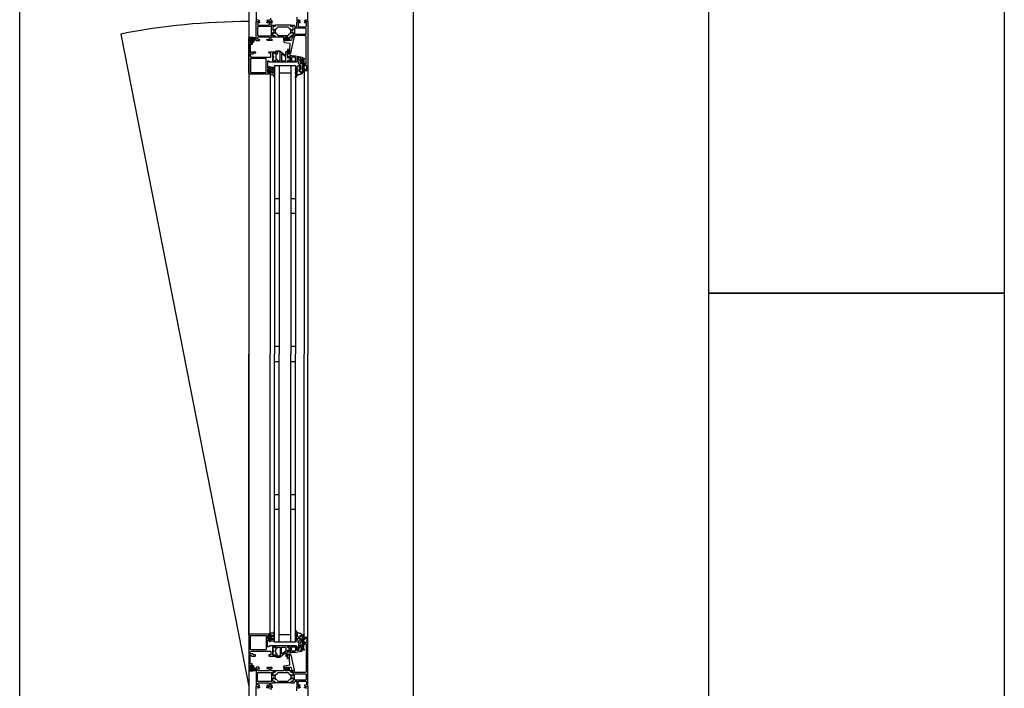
# Model space of a CAD drawing. Header units: millimetres. Extents: x -532 to 413144, y -532 to 654275.
# Tile 203 of 210: x 46800 to 48132, y 26998 to 27903. Entities that reach past the tile are written whole.
import ezdxf

# ---------------------------------------------------------------- set-up
doc = ezdxf.new("R2010")
doc.units = ezdxf.units.MM
doc.header["$LTSCALE"] = 100
for name, color, linetype in [('A-0310-KOZIJN-BU', 7, 'Continuous'), ('A-0410-AFWERKING-GEVEL', 7, 'Continuous'), ('A-0470-AFWERKING-DAK', 7, 'Continuous'), ('BL313---_BUDEUR', 1, 'Continuous')]:
    doc.layers.add(name, color=color, linetype=linetype)

msp = doc.modelspace()

# ---------------------------------------------------------------- linework, layer by layer
at = {"layer": 'A-0310-KOZIJN-BU'}
for p, q in [((47151, 27660), (47145, 27660)), ((47173, 27660), (47167, 27660)), ((47151, 27640), (47145, 27640)), ((47173, 27640), (47167, 27640)), ((47151, 27460), (47145, 27460)), ((47173, 27460), (47167, 27460)), ((47145, 27440), (47151, 27440)), ((47167, 27440), (47173, 27440)), ((47145, 27260), (47151, 27260)), ((47167, 27260), (47173, 27260)), ((47145, 27240), (47151, 27240)), ((47167, 27240), (47173, 27240))]:
    msp.add_line(p, q, dxfattribs=at)
at = {"layer": 'A-0310-KOZIJN-BU', "ltscale": 10}
for points in [[(47332.375, 28800), (47332.375, 26100)], [(47188, 27902.6875), (47187, 27901.6875), (47185.5, 27901.6875), (47185.5, 27901.09375), (47186.59375, 27900), (47190, 27900), (47190, 27966)], [(47120, 27926), (47120, 27900), (47123.40625, 27900), (47124.5, 27901.09375), (47124.5, 27901.6875), (47123, 27901.6875), (47122, 27902.6875)], [(47138, 27902.6875), (47137, 27901.6875), (47134.5, 27901.6875), (47134.5, 27901.1875), (47135.5, 27900.1875), (47141.1875, 27900.1875), (47141.6875, 27900.6875), (47141.6875, 27901.1875), (47141.1875, 27901.6875), (47140.1875, 27901.6875), (47139.6875, 27902.1875), (47139.6875, 27904.5)], [(47175, 27906), (47175, 27901.1875), (47176, 27900.1875), (47178.3125, 27900.1875), (47179.3125, 27901.1875), (47179.3125, 27901.6875), (47177.8125, 27901.6875), (47176.8125, 27902.6875)], [(47187.3125, 27882.875), (47187.8125, 27883.375), (47187.8125, 27890.75), (47187.3125, 27891.25), (47172.3125, 27891.25), (47171.8125, 27890.75), (47171.8125, 27883.375), (47172.3125, 27882.875), (47187.3125, 27882.875)], [(47138.5, 27829), (47111.5, 27829), (47110.3125, 27829.5), (47110, 27830.5), (47110, 27877.5), (47110.5625, 27878.75), (47111.5, 27879), (47114.5, 27879), (47114.5, 27877), (47114, 27876.5), (47113.5, 27876.5), (47113.5, 27877.5), (47112.5, 27877.5), (47111.5, 27876.5), (47111.5, 27872.5), (47112.5, 27871.5), (47113.5, 27871.5), (47113.5, 27872.5), (47114, 27872.5), (47114.5, 27872), (47114.5, 27869.25), (47114.34375, 27868.875), (47114, 27868.75), (47113.65625, 27868.875), (47113.5, 27869.25), (47113.5, 27869.5), (47113.34375, 27869.875), (47113, 27870), (47112.5, 27870), (47112, 27869.5), (47112, 27858.25), (47112.5, 27857.75), (47113, 27857.75), (47114, 27859), (47118.5, 27859), (47119, 27858.5), (47119, 27857.75), (47118.5, 27857.25), (47116.5, 27857.25), (47116, 27856.75), (47116, 27856.25), (47115.5, 27855.75), (47112.5, 27855.75), (47112, 27855.25), (47112, 27853.5), (47112.5625, 27852.5), (47113.5, 27852), (47139.5, 27852), (47140, 27852.5), (47140, 27856.75), (47139.5, 27857.25), (47137.5, 27857.25), (47137, 27857.75), (47137, 27858.5), (47137.5, 27859), (47142.5, 27859), (47142.6875, 27859), (47143.3125, 27859), (47143.5, 27859), (47145.96875, 27859), (47146.3125, 27859), (47146.3125, 27858.75), (47146.125, 27857.5), (47146, 27857), (47145.5, 27856.75), (47145.0625, 27857), (47144.625, 27857.75), (47144.28125, 27857.75), (47142.6875, 27857.75), (47142.5, 27857.5), (47142.5, 27846.75), (47142.6875, 27846.5), (47144.28125, 27846.5), (47144.625, 27846.5), (47144.96875, 27847.25), (47145.5, 27847.5), (47146, 27847.25), (47146.125, 27846.75), (47146.3125, 27845.5), (47146.21875, 27845.25), (47145.96875, 27845), (47143.5, 27845), (47143.3125, 27845.25), (47142.6875, 27845.25), (47142.5, 27845), (47138.3125, 27845), (47137.8125, 27845.5), (47137.8125, 27846), (47137.3125, 27846.5), (47136, 27846.5), (47135.5, 27846), (47135.5, 27838), (47136, 27837.5), (47137.3125, 27837.5), (47137.8125, 27838), (47137.8125, 27839.25), (47138.5, 27839.25), (47139, 27838.75), (47139, 27836), (47138.5, 27835.5), (47138, 27835.5), (47138, 27836.25), (47136.5, 27836.25), (47135.5, 27835.5), (47135.5, 27831.5), (47136.5, 27830.5), (47138, 27830.5), (47138, 27831.5), (47138.5, 27831.5), (47139, 27831), (47139, 27829.5), (47138.5, 27829)], [(47113.6875, 27875.75), (47112.90625, 27875.75), (47112.6875, 27875.625), (47112.6875, 27873.375), (47112.875, 27873.125), (47113.6875, 27873.125), (47114.09375, 27873.5), (47114.09375, 27875.375), (47113.6875, 27875.75)], [(47115.40625, 27876), (47114.875, 27876), (47114.8125, 27875.875), (47114.8125, 27873.25), (47114.875, 27873.125), (47115.625, 27873.125), (47115.8125, 27873.25), (47117.40625, 27877.5), (47117.375, 27877.625), (47117.3125, 27877.625), (47116.125, 27877.875), (47115.90625, 27877.75), (47115.90625, 27876.5), (47115.40625, 27876)], [(47165.6875, 27869.5), (47165.46875, 27867.5), (47165.3125, 27865.5), (47165.21875, 27863.5), (47165.1875, 27861.5), (47165.25, 27859.5), (47165.375, 27857.5), (47165.28125, 27857.25), (47164.96875, 27857), (47164.65625, 27857.25), (47164.71875, 27859.25), (47163.3125, 27862.5), (47162.96875, 27862.75), (47162.625, 27862.25), (47162.40625, 27862), (47162.28125, 27860.5), (47163.0625, 27857), (47164.5625, 27856), (47165.65625, 27856), (47166.6875, 27857.25), (47171.3125, 27878.125), (47171.21875, 27878.625), (47170.84375, 27878.75), (47169.3125, 27878.75), (47168.8125, 27878.375), (47167.90625, 27875), (47166.9375, 27874.25), (47163.6875, 27874.25), (47163.1875, 27873.75), (47162.6875, 27874.25), (47162.6875, 27876.125), (47163.40625, 27876.125), (47163.65625, 27876.25), (47163.65625, 27876.625), (47162.0625, 27878.375), (47161.3125, 27878.75), (47160.53125, 27878.375), (47158.9375, 27876.625), (47158.9375, 27876.25), (47159.1875, 27876.125), (47159.90625, 27876.125), (47159.90625, 27874.25), (47159.40625, 27873.75), (47158.90625, 27874.25), (47157.3125, 27874.25), (47157.3125, 27873.375), (47157.65625, 27872.375), (47158.53125, 27871.875), (47164.90625, 27870.75), (47165.5625, 27870.25), (47165.6875, 27869.5)], [(47161.90625, 27874.375), (47161.3125, 27873.75), (47160.6875, 27874.375), (47160.6875, 27877.125), (47161.3125, 27877.75), (47161.90625, 27877.125), (47161.90625, 27874.375)], [(47159.375, 27854.5), (47159.875, 27854.5), (47160.15625, 27855), (47160.15625, 27859), (47161.15625, 27860), (47162.15625, 27859), (47162.15625, 27853.5), (47162.4375, 27853), (47162.4375, 27851.5), (47162.9375, 27851), (47163.8125, 27851), (47164.5625, 27851.75), (47165.9375, 27851.75), (47166.4375, 27851.25), (47166.4375, 27850), (47166.375, 27849.75), (47166.15625, 27849.75), (47165.6875, 27849.75), (47165.25, 27849.5), (47165.09375, 27849), (47165.25, 27848.75), (47165.6875, 27848.5), (47166.1875, 27848.5), (47166.375, 27848.5), (47166.4375, 27848.25), (47166.4375, 27847), (47165.9375, 27846.5), (47164.5625, 27846.5), (47163.8125, 27847.25), (47162.9375, 27847.25), (47162.4375, 27846.75), (47162.4375, 27845.5), (47161.9375, 27845), (47147.0625, 27845), (47146.5625, 27845.5), (47146.5625, 27846.75), (47146.0625, 27847.25), (47145.1875, 27847.25), (47144.40625, 27846.5), (47143.0625, 27846.5), (47142.5625, 27847), (47142.5625, 27851.25), (47142.6875, 27851.5), (47143, 27851.5), (47143.3125, 27851.5), (47143.6875, 27851.75), (47143.90625, 27852), (47143.6875, 27852.5), (47143.3125, 27852.75), (47143, 27852.75), (47142.6875, 27852.75), (47142.5625, 27853), (47142.5625, 27857.25), (47143.0625, 27857.75), (47144.40625, 27857.75), (47145.1875, 27857), (47146.0625, 27857), (47146.5625, 27857.5), (47146.5625, 27860), (47147.0625, 27860.5), (47150.90625, 27860.5), (47151.90625, 27860.25), (47159.375, 27854.5)], [(47154.15625, 27847.25), (47154.65625, 27846.75), (47159.15625, 27846.75), (47160.15625, 27847.75), (47160.15625, 27851.75), (47159.96875, 27852.25), (47154.96875, 27856), (47154.4375, 27856), (47154.15625, 27855.5), (47154.15625, 27847.25)], [(47182.5, 27844), (47179.6875, 27844), (47179.6875, 27845), (47180.6875, 27845), (47180.6875, 27849.75), (47179.875, 27850.75), (47176.65625, 27851.25), (47175.40625, 27851.25), (47174.90625, 27850.75), (47174.90625, 27846), (47173.90625, 27845), (47166.5, 27845), (47166.3125, 27845.25), (47165.6875, 27845.25), (47165.5, 27845), (47163.03125, 27845), (47162.78125, 27845.25), (47162.6875, 27845.5), (47162.875, 27846.75), (47163, 27847.25), (47163.5, 27847.5), (47164.03125, 27847.25), (47164.375, 27846.5), (47164.71875, 27846.5), (47166.3125, 27846.5), (47166.5, 27846.75), (47166.5, 27851.5), (47166.40625, 27851.75), (47166.3125, 27851.75), (47164.71875, 27851.75), (47164.375, 27851.75), (47163.90625, 27851), (47163.5, 27850.75), (47163.09375, 27851), (47162.875, 27851.5), (47162.6875, 27852.75), (47162.78125, 27853), (47163.03125, 27853), (47165.5, 27853), (47165.6875, 27853), (47166.3125, 27853), (47166.5, 27853), (47166.5, 27854), (47167.09375, 27854.5), (47167.6875, 27854), (47167.6875, 27853.5), (47173.40625, 27853.5), (47181.65625, 27852), (47182.5, 27851), (47182.5, 27844)], [(47145, 27840), (47145, 27450)], [(47173, 27840), (47145, 27840)], [(47151, 27840), (47151, 27450)], [(47167, 27840), (47167, 27450)], [(47173, 27840), (47173, 27450)], [(47185, 27834), (47185, 27450)], [(47190, 27834), (47190, 27450)], [(47110, 27830.5), (47110, 27450)], [(47139, 27828.5), (47139, 27450)], [(47167, 27830), (47151, 27830)], [(47110, 27069.5), (47110, 27450)], [(47139, 27071.5), (47139, 27450)], [(47145, 27060), (47145, 27450)], [(47151, 27060), (47151, 27450)], [(47167, 27060), (47167, 27450)], [(47173, 27060), (47173, 27450)], [(47185, 27066), (47185, 27450)], [(47190, 27066), (47190, 27450)], [(47138.5, 27071), (47111.5, 27071), (47110.3125, 27070.5), (47110, 27069.5), (47110, 27022.5), (47110.5625, 27021.25), (47111.5, 27021), (47114.5, 27021), (47114.5, 27023), (47114, 27023.5), (47113.5, 27023.5), (47113.5, 27022.5), (47112.5, 27022.5), (47111.5, 27023.5), (47111.5, 27027.5), (47112.5, 27028.5), (47113.5, 27028.5), (47113.5, 27027.5), (47114, 27027.5), (47114.5, 27028), (47114.5, 27030.75), (47114.34375, 27031.125), (47114, 27031.25), (47113.65625, 27031.125), (47113.5, 27030.75), (47113.5, 27030.5), (47113.34375, 27030.125), (47113, 27030), (47112.5, 27030), (47112, 27030.5), (47112, 27041.75), (47112.5, 27042.25), (47113, 27042.25), (47114, 27041), (47118.5, 27041), (47119, 27041.5), (47119, 27042.25), (47118.5, 27042.75), (47116.5, 27042.75), (47116, 27043.25), (47116, 27043.75), (47115.5, 27044.25), (47112.5, 27044.25), (47112, 27044.75), (47112, 27046.5), (47112.5625, 27047.5), (47113.5, 27048), (47139.5, 27048), (47140, 27047.5), (47140, 27043.25), (47139.5, 27042.75), (47137.5, 27042.75), (47137, 27042.25), (47137, 27041.5), (47137.5, 27041), (47142.5, 27041), (47142.6875, 27041), (47143.3125, 27041), (47143.5, 27041), (47145.96875, 27041), (47146.3125, 27041), (47146.3125, 27041.25), (47146.125, 27042.5), (47146, 27043), (47145.5, 27043.25), (47145.0625, 27043), (47144.625, 27042.25), (47144.28125, 27042.25), (47142.6875, 27042.25), (47142.5, 27042.5), (47142.5, 27053.25), (47142.6875, 27053.5), (47144.28125, 27053.5), (47144.625, 27053.5), (47144.96875, 27052.75), (47145.5, 27052.5), (47146, 27052.75), (47146.125, 27053.25), (47146.3125, 27054.5), (47146.21875, 27054.75), (47145.96875, 27055), (47143.5, 27055), (47143.3125, 27054.75), (47142.6875, 27054.75), (47142.5, 27055), (47138.3125, 27055), (47137.8125, 27054.5), (47137.8125, 27054), (47137.3125, 27053.5), (47136, 27053.5), (47135.5, 27054), (47135.5, 27062), (47136, 27062.5), (47137.3125, 27062.5), (47137.8125, 27062), (47137.8125, 27060.75), (47138.5, 27060.75), (47139, 27061.25), (47139, 27064), (47138.5, 27064.5), (47138, 27064.5), (47138, 27063.75), (47136.5, 27063.75), (47135.5, 27064.5), (47135.5, 27068.5), (47136.5, 27069.5), (47138, 27069.5), (47138, 27068.5), (47138.5, 27068.5), (47139, 27069), (47139, 27070.5), (47138.5, 27071)], [(47167, 27070), (47151, 27070)], [(47159.375, 27045.5), (47159.875, 27045.5), (47160.15625, 27045), (47160.15625, 27041), (47161.15625, 27040), (47162.15625, 27041), (47162.15625, 27046.5), (47162.4375, 27047), (47162.4375, 27048.5), (47162.9375, 27049), (47163.8125, 27049), (47164.5625, 27048.25), (47165.9375, 27048.25), (47166.4375, 27048.75), (47166.4375, 27050), (47166.375, 27050.25), (47166.15625, 27050.25), (47165.6875, 27050.25), (47165.25, 27050.5), (47165.09375, 27051), (47165.25, 27051.25), (47165.6875, 27051.5), (47166.1875, 27051.5), (47166.375, 27051.5), (47166.4375, 27051.75), (47166.4375, 27053), (47165.9375, 27053.5), (47164.5625, 27053.5), (47163.8125, 27052.75), (47162.9375, 27052.75), (47162.4375, 27053.25), (47162.4375, 27054.5), (47161.9375, 27055), (47147.0625, 27055), (47146.5625, 27054.5), (47146.5625, 27053.25), (47146.0625, 27052.75), (47145.1875, 27052.75), (47144.40625, 27053.5), (47143.0625, 27053.5), (47142.5625, 27053), (47142.5625, 27048.75), (47142.6875, 27048.5), (47143, 27048.5), (47143.3125, 27048.5), (47143.6875, 27048.25), (47143.90625, 27048), (47143.6875, 27047.5), (47143.3125, 27047.25), (47143, 27047.25), (47142.6875, 27047.25), (47142.5625, 27047), (47142.5625, 27042.75), (47143.0625, 27042.25), (47144.40625, 27042.25), (47145.1875, 27043), (47146.0625, 27043), (47146.5625, 27042.5), (47146.5625, 27040), (47147.0625, 27039.5), (47150.90625, 27039.5), (47151.90625, 27039.75), (47159.375, 27045.5)], [(47173, 27060), (47145, 27060)], [(47154.15625, 27052.75), (47154.65625, 27053.25), (47159.15625, 27053.25), (47160.15625, 27052.25), (47160.15625, 27048.25), (47159.96875, 27047.75), (47154.96875, 27044), (47154.4375, 27044), (47154.15625, 27044.5), (47154.15625, 27052.75)], [(47182.5, 27056), (47179.6875, 27056), (47179.6875, 27055), (47180.6875, 27055), (47180.6875, 27050.25), (47179.875, 27049.25), (47176.65625, 27048.75), (47175.40625, 27048.75), (47174.90625, 27049.25), (47174.90625, 27054), (47173.90625, 27055), (47166.5, 27055), (47166.3125, 27054.75), (47165.6875, 27054.75), (47165.5, 27055), (47163.03125, 27055), (47162.78125, 27054.75), (47162.6875, 27054.5), (47162.875, 27053.25), (47163, 27052.75), (47163.5, 27052.5), (47164.03125, 27052.75), (47164.375, 27053.5), (47164.71875, 27053.5), (47166.3125, 27053.5), (47166.5, 27053.25), (47166.5, 27048.5), (47166.40625, 27048.25), (47166.3125, 27048.25), (47164.71875, 27048.25), (47164.375, 27048.25), (47163.90625, 27049), (47163.5, 27049.25), (47163.09375, 27049), (47162.875, 27048.5), (47162.6875, 27047.25), (47162.78125, 27047), (47163.03125, 27047), (47165.5, 27047), (47165.6875, 27047), (47166.3125, 27047), (47166.5, 27047), (47166.5, 27046), (47167.09375, 27045.5), (47167.6875, 27046), (47167.6875, 27046.5), (47173.40625, 27046.5), (47181.65625, 27048), (47182.5, 27049), (47182.5, 27056)], [(47165.6875, 27030.5), (47165.46875, 27032.5), (47165.3125, 27034.5), (47165.21875, 27036.5), (47165.1875, 27038.5), (47165.25, 27040.5), (47165.375, 27042.5), (47165.28125, 27042.75), (47164.96875, 27043), (47164.65625, 27042.75), (47164.71875, 27040.75), (47163.3125, 27037.5), (47162.96875, 27037.25), (47162.625, 27037.75), (47162.40625, 27038), (47162.28125, 27039.5), (47163.0625, 27043), (47164.5625, 27044), (47165.65625, 27044), (47166.6875, 27042.75), (47171.3125, 27021.875), (47171.21875, 27021.375), (47170.84375, 27021.25), (47169.3125, 27021.25), (47168.8125, 27021.625), (47167.90625, 27025), (47166.9375, 27025.75), (47163.6875, 27025.75), (47163.1875, 27026.25), (47162.6875, 27025.75), (47162.6875, 27023.875), (47163.40625, 27023.875), (47163.65625, 27023.75), (47163.65625, 27023.375), (47162.0625, 27021.625), (47161.3125, 27021.25), (47160.53125, 27021.625), (47158.9375, 27023.375), (47158.9375, 27023.75), (47159.1875, 27023.875), (47159.90625, 27023.875), (47159.90625, 27025.75), (47159.40625, 27026.25), (47158.90625, 27025.75), (47157.3125, 27025.75), (47157.3125, 27026.625), (47157.65625, 27027.625), (47158.53125, 27028.125), (47164.90625, 27029.25), (47165.5625, 27029.75), (47165.6875, 27030.5)], [(47113.6875, 27024.25), (47112.90625, 27024.25), (47112.6875, 27024.375), (47112.6875, 27026.625), (47112.875, 27026.875), (47113.6875, 27026.875), (47114.09375, 27026.5), (47114.09375, 27024.625), (47113.6875, 27024.25)], [(47115.40625, 27024), (47114.875, 27024), (47114.8125, 27024.125), (47114.8125, 27026.75), (47114.875, 27026.875), (47115.625, 27026.875), (47115.8125, 27026.75), (47117.40625, 27022.5), (47117.375, 27022.375), (47117.3125, 27022.375), (47116.125, 27022.125), (47115.90625, 27022.25), (47115.90625, 27023.5), (47115.40625, 27024)], [(47161.90625, 27025.625), (47161.3125, 27026.25), (47160.6875, 27025.625), (47160.6875, 27022.875), (47161.3125, 27022.25), (47161.90625, 27022.875), (47161.90625, 27025.625)], [(47187.3125, 27017.125), (47187.8125, 27016.625), (47187.8125, 27009.25), (47187.3125, 27008.75), (47172.3125, 27008.75), (47171.8125, 27009.25), (47171.8125, 27016.625), (47172.3125, 27017.125), (47187.3125, 27017.125)], [(47120, 26974), (47120, 27000), (47123.40625, 27000), (47124.5, 26998.90625), (47124.5, 26998.3125), (47123, 26998.3125), (47122, 26997.3125)], [(47138, 26997.3125), (47137, 26998.3125), (47134.5, 26998.3125), (47134.5, 26998.8125), (47135.5, 26999.8125), (47141.1875, 26999.8125), (47141.6875, 26999.3125), (47141.6875, 26998.8125), (47141.1875, 26998.3125), (47140.1875, 26998.3125), (47139.6875, 26997.8125), (47139.6875, 26995.5)], [(47175, 26994), (47175, 26998.8125), (47176, 26999.8125), (47178.3125, 26999.8125), (47179.3125, 26998.8125), (47179.3125, 26998.3125), (47177.8125, 26998.3125), (47176.8125, 26997.3125)], [(47188, 26997.3125), (47187, 26998.3125), (47185.5, 26998.3125), (47185.5, 26998.90625), (47186.59375, 27000), (47190, 27000), (47190, 26934)]]:
    msp.add_lwpolyline(points, dxfattribs=at)
for points in [[(47142.5, 27879), (47140.1875, 27879), (47139.6875, 27878.5), (47139.6875, 27876.25), (47140.1875, 27875.75), (47141.1875, 27875.75), (47141.6875, 27875.25), (47141.6875, 27874.75), (47141.1875, 27874.25), (47135.5, 27874.25), (47134.5, 27875.25), (47134.5, 27875.75), (47137, 27875.75), (47138, 27876.75), (47138, 27878), (47137, 27879), (47130, 27879), (47129, 27879), (47123, 27879), (47122, 27878), (47122, 27876.75), (47123, 27875.75), (47124.5, 27875.75), (47124.5, 27875.125), (47123.40625, 27874), (47120, 27874), (47120, 27900), (47123.40625, 27900), (47124.5, 27898.90625), (47124.5, 27898.3125), (47123, 27898.3125), (47122, 27897.3125), (47122, 27896), (47123, 27895), (47129, 27895), (47130, 27895), (47137, 27895), (47138, 27896), (47138, 27897.3125), (47137, 27898.3125), (47134.5, 27898.3125), (47134.5, 27898.8125), (47135.5, 27899.8125), (47141.1875, 27899.8125), (47141.6875, 27899.3125), (47141.6875, 27898.8125), (47141.1875, 27898.3125), (47140.1875, 27898.3125), (47139.6875, 27897.8125), (47139.6875, 27895.5), (47140.1875, 27895), (47142.5, 27895), (47143.21875, 27894.8125), (47143.5, 27895), (47145.40625, 27895), (47145.6875, 27894.71875), (47145.6875, 27893.71875), (47145.40625, 27893.40625), (47143, 27893.40625), (47142.5, 27892.90625), (47142.5, 27889), (47143, 27888.5), (47143.6875, 27888.5), (47146.09375, 27889.9375), (47146.15625, 27889.9375), (47146.21875, 27889.9375), (47146.3125, 27889.8125), (47146.0625, 27888.625), (47145.59375, 27887), (47146.0625, 27885.4375), (47146.28125, 27884.3125), (47146.09375, 27884.125), (47143.6875, 27885.5), (47143, 27885.5), (47142.5, 27885), (47142.5, 27881.125), (47143, 27880.625), (47145.40625, 27880.625), (47145.6875, 27880.375), (47145.6875, 27879.375), (47145.40625, 27879), (47143.5, 27879), (47142.78125, 27879.25)], [(47170, 27895), (47171.5, 27895), (47172, 27894.5), (47172, 27894), (47173, 27893), (47174, 27893), (47175, 27894), (47175, 27898.8125), (47176, 27899.8125), (47178.3125, 27899.8125), (47179.3125, 27898.8125), (47179.3125, 27898.3125), (47177.8125, 27898.3125), (47176.8125, 27897.3125), (47176.8125, 27894), (47177.8125, 27893), (47187, 27893), (47188, 27894), (47188, 27897.3125), (47187, 27898.3125), (47185.5, 27898.3125), (47185.5, 27898.90625), (47186.59375, 27900), (47190, 27900), (47190, 27834), (47189.5, 27833.5), (47185.5, 27833.5), (47185, 27834), (47185, 27835.5), (47185.5, 27836), (47186, 27836), (47186, 27835), (47187.5, 27835), (47188.5, 27836), (47188.5, 27839.75), (47187.5, 27840.75), (47186, 27840.75), (47186, 27839.75), (47185.5, 27839.75), (47185, 27840.25), (47185, 27843.25), (47185.5, 27843.75), (47186, 27843.25), (47186, 27842.75), (47186.5, 27841.75), (47187.3125, 27841.75), (47187.8125, 27842.75), (47187.8125, 27874), (47187.5625, 27880.125), (47186.5625, 27881), (47172.5, 27881), (47172, 27880.5), (47172, 27879.5), (47171.5, 27879), (47170, 27879), (47169.28125, 27879.25), (47169, 27879), (47167.09375, 27879), (47166.8125, 27879.375), (47166.8125, 27880.375), (47167.09375, 27880.625), (47169.5, 27880.625), (47170, 27881.125), (47170, 27885), (47169.5, 27885.5), (47168.8125, 27885.5), (47166.40625, 27884.125), (47166.3125, 27884.125), (47166.21875, 27884.1875), (47166.1875, 27884.25), (47166.71875, 27886.125), (47166.90625, 27887), (47166.71875, 27887.9375), (47166.21875, 27889.75), (47166.21875, 27889.875), (47166.3125, 27889.9375), (47166.40625, 27889.9375), (47168.8125, 27888.5), (47169.5, 27888.5), (47170, 27889), (47170, 27892.90625), (47169.5, 27893.40625), (47167.09375, 27893.40625), (47166.8125, 27893.71875), (47166.8125, 27894.71875), (47167.09375, 27895), (47169, 27895), (47169.71875, 27894.8125)], [(47140.6875, 27881.375), (47140.6875, 27892.71875), (47140.1875, 27893.21875), (47122.5, 27893.21875), (47122, 27892.71875), (47122, 27881.375), (47122.5, 27880.875), (47140.1875, 27880.875)], [(47145.6875, 27893.71875), (47145.40625, 27893.40625), (47143, 27893.40625), (47142.5, 27892.90625), (47142.5, 27889.375), (47143.21875, 27888.5625), (47144.03125, 27888.6875), (47147.4375, 27890.625), (47148.21875, 27891.375), (47148.75, 27892.3125), (47149.625, 27892.8125), (47162.875, 27892.8125), (47163.75, 27892.3125), (47164.28125, 27891.375), (47165.0625, 27890.625), (47168.46875, 27888.6875), (47169.5625, 27888.6875), (47170, 27889.375), (47170, 27892.90625), (47169.5, 27893.40625), (47167.09375, 27893.40625), (47166.8125, 27893.71875), (47166.8125, 27894.5), (47166.3125, 27895), (47146.1875, 27895), (47145.6875, 27894.5)], [(47113.375, 27876.375), (47113.53125, 27876.25), (47114.65625, 27876.25), (47114.8125, 27876.375), (47114.8125, 27878.25), (47115.03125, 27878.625), (47115.5, 27878.75), (47118.71875, 27878.25), (47119.8125, 27876.75), (47119.53125, 27875.875), (47119.21875, 27875.75), (47118.90625, 27875.875), (47118.8125, 27876.125), (47119, 27876.75), (47118.78125, 27877.25), (47118.3125, 27877.5), (47118.25, 27877.375), (47118.15625, 27877.375), (47116.4375, 27872.25), (47115.0625, 27871.5), (47114.8125, 27871.875), (47114.8125, 27872.75), (47114.65625, 27872.875), (47113.5625, 27872.875), (47113.375, 27872.75), (47113.21875, 27871.875), (47113.125, 27871.75), (47112.90625, 27871.875), (47112.1875, 27872.625), (47111.90625, 27873.25), (47111.90625, 27875.75), (47112.125, 27876.375), (47112.8125, 27877.25), (47113, 27877.375), (47113.15625, 27877.25)], [(47145.6875, 27880.375), (47145.40625, 27880.625), (47143, 27880.625), (47142.5, 27881.125), (47142.5, 27884.6875), (47143.21875, 27885.5), (47144.03125, 27885.375), (47147.4375, 27883.5), (47148.21875, 27882.75), (47148.75, 27881.75), (47149.625, 27881.25), (47162.875, 27881.25), (47163.75, 27881.75), (47164.28125, 27882.75), (47165.0625, 27883.5), (47168.46875, 27885.375), (47169.5625, 27885.375), (47170, 27884.6875), (47170, 27881.125), (47169.5, 27880.625), (47167.09375, 27880.625), (47166.8125, 27880.375), (47166.8125, 27879.5), (47166.3125, 27879), (47165.3125, 27879), (47165.3125, 27874.75), (47164.8125, 27874.25), (47163.96875, 27874.25), (47163, 27875), (47162.8125, 27875.75), (47163.8125, 27875.75), (47163.8125, 27878), (47162.8125, 27879), (47159.8125, 27879), (47158.8125, 27878), (47158.8125, 27875.75), (47159.8125, 27875.75), (47159.59375, 27875), (47158.625, 27874.25), (47157.8125, 27874.25), (47157.3125, 27874.75), (47157.3125, 27879), (47146.1875, 27879), (47145.6875, 27879.5)], [(47133.6875, 27849.75), (47133.1875, 27850.25), (47112.6875, 27850.25), (47112.1875, 27849.75), (47112.1875, 27831.5), (47112.6875, 27831), (47133.1875, 27831), (47133.6875, 27831.5)], [(47142.6875, 27852), (47142.8125, 27851.75), (47143.34375, 27851.5), (47143.71875, 27851.75), (47143.875, 27852.25), (47143.71875, 27852.5), (47143.34375, 27852.75), (47142.8125, 27852.5)], [(47152.5625, 27847.25), (47152.5625, 27857.5), (47152.375, 27858), (47151.15625, 27859), (47150.875, 27859), (47149.0625, 27859), (47148.5625, 27858.5), (47148.5625, 27856.25), (47147.5625, 27855.25), (47147.0625, 27855.25), (47146.5625, 27854.75), (47146.5625, 27849.5), (47147.0625, 27849), (47147.5625, 27849), (47148.5625, 27848), (47148.5625, 27847.25), (47149.0625, 27846.75), (47152.0625, 27846.75)], [(47165.09375, 27849), (47165.21875, 27848.75), (47165.75, 27848.5), (47166.125, 27848.75), (47166.28125, 27849.25), (47166.125, 27849.5), (47165.75, 27849.75), (47165.21875, 27849.5)], [(47172.90625, 27852), (47168.5, 27852), (47168, 27851.5), (47168, 27847), (47168.5, 27846.5), (47172.90625, 27846.5), (47173.40625, 27847), (47173.40625, 27851.5)], [(47182.90625, 27834), (47182.90625, 27846), (47182.5625, 27847.75), (47182.625, 27848.5), (47183.9375, 27850.5), (47184.78125, 27850.75), (47185.3125, 27850), (47185.15625, 27849.5), (47184.1875, 27848), (47184.125, 27847.75), (47184.125, 27847.75), (47184.40625, 27846.25), (47184.40625, 27834), (47184.125, 27832.5), (47183.375, 27831), (47183.09375, 27830.5), (47181.8125, 27829.5), (47180.21875, 27828.5), (47178.875, 27828.5), (47178.1875, 27828.5), (47177.5625, 27828), (47176.90625, 27828), (47176.3125, 27827.5), (47175.78125, 27827), (47175.28125, 27826.5), (47174.8125, 27826), (47174.40625, 27825.5), (47174.0625, 27825), (47173.8125, 27824), (47173.3125, 27824), (47173.125, 27824.5), (47173.34375, 27825.5), (47173.625, 27826.5), (47174, 27827), (47174.40625, 27828), (47174.90625, 27828.5), (47175.46875, 27829.5), (47175.625, 27830), (47175.90625, 27832.5), (47175.71875, 27833), (47175.46875, 27833), (47175.03125, 27832.5), (47174.65625, 27831.5), (47174.375, 27831), (47174.125, 27830.5), (47173.6875, 27829.5), (47173.5, 27829.5), (47173.125, 27830), (47173.21875, 27830.5), (47173.40625, 27831.5), (47173.625, 27832), (47173.9375, 27832.5), (47174.3125, 27833.5), (47174.75, 27834), (47175.21875, 27834.5), (47175.78125, 27835), (47175.90625, 27835.5), (47175.90625, 27837), (47175.71875, 27837.25), (47175.4375, 27837.25), (47175.03125, 27836.75), (47174.6875, 27836.25), (47174.40625, 27836), (47174.1875, 27835.5), (47174.0625, 27834.5), (47173.4375, 27834.5), (47173.125, 27835), (47173.34375, 27836), (47173.59375, 27836.5), (47173.90625, 27837), (47174.28125, 27837.75), (47174.6875, 27838.25), (47175.15625, 27839), (47175.6875, 27839.5), (47176.25, 27840), (47177.0625, 27840.75), (47177.53125, 27840.25), (47177.78125, 27839.5), (47178.0625, 27838.75), (47178.375, 27838), (47178.78125, 27837.25), (47179.21875, 27836.75), (47179.6875, 27836), (47180.03125, 27835.5), (47179.96875, 27835.5), (47179.6875, 27835), (47178.03125, 27835), (47177.71875, 27835), (47177.71875, 27833), (47178.03125, 27833), (47179.53125, 27833), (47179.8125, 27832.5), (47179.8125, 27831), (47180.125, 27830.5), (47180.84375, 27830.5), (47181.125, 27830.5), (47182.3125, 27832), (47182.46875, 27832)], [(47177.3125, 27843), (47177.3125, 27845.25), (47176, 27848.5), (47175.28125, 27849), (47175, 27849.5), (47175.28125, 27850.25), (47176, 27850.5), (47176.71875, 27850.25), (47176.8125, 27850.25), (47180.1875, 27846), (47180.1875, 27845.5), (47179.3125, 27845.5), (47179.3125, 27843.5), (47181.40625, 27843.5), (47181.6875, 27843.75), (47182.5, 27843.75), (47182.5, 27834), (47182.09375, 27832.5), (47180.9375, 27831), (47180.375, 27831), (47180, 27831.5), (47180, 27832.5), (47179.5, 27833), (47178.5, 27833), (47178, 27833.5), (47178, 27834.5), (47178.5, 27835), (47179.8125, 27835), (47180.3125, 27835.5), (47180.3125, 27839.75), (47179.1875, 27841.75), (47178.46875, 27841.75)], [(47139.8125, 27828), (47138.8125, 27828.5), (47138.40625, 27829), (47139.3125, 27829), (47139.3125, 27830.5), (47139.78125, 27831), (47139.78125, 27831.5), (47139.3125, 27831.5), (47138, 27831.5), (47137.6875, 27831.5), (47137.6875, 27831.5), (47137.46875, 27831), (47137.1875, 27831), (47136.15625, 27832), (47136, 27832.5), (47136, 27834), (47136.15625, 27834.5), (47137.1875, 27835.5), (47137.375, 27835.5), (47137.625, 27835.5), (47137.78125, 27835), (47138, 27835), (47139.3125, 27835), (47139.78125, 27835), (47139.78125, 27835.5), (47139.3125, 27836), (47139.3125, 27837.75), (47139.59375, 27838.25), (47143.59375, 27838.25), (47144.59375, 27837.5), (47144.8125, 27837.25), (47144.59375, 27836.75), (47143.8125, 27836.5), (47143.59375, 27836.25), (47143.8125, 27836), (47144.59375, 27835.5), (47144.8125, 27835.5), (47144.59375, 27835), (47143.8125, 27834.5), (47143.59375, 27834.5), (47143.8125, 27834), (47144.59375, 27833.5), (47144.8125, 27833.5), (47144.59375, 27833), (47143.8125, 27832.5), (47143.59375, 27832.5), (47143.8125, 27832), (47144.59375, 27831.5), (47144.8125, 27831.5), (47144.53125, 27831), (47143.6875, 27831), (47143.1875, 27830.5), (47144.3125, 27829), (47144.8125, 27828), (47144.8125, 27825), (47144.375, 27825), (47144.15625, 27825), (47143.9375, 27825), (47143.84375, 27826), (47143.71875, 27826.5), (47142.34375, 27828)], [(47139.8125, 27833.5), (47139.3125, 27834), (47137.6875, 27834), (47137.1875, 27833.5), (47137.1875, 27833), (47137.6875, 27832.5), (47139.3125, 27832.5), (47139.8125, 27833)], [(47140.8125, 27836), (47140.8125, 27835), (47141.3125, 27834.5), (47141.90625, 27834.5), (47142.40625, 27835), (47142.40625, 27836), (47141.90625, 27836.25), (47141.3125, 27836.25)], [(47140.8125, 27832), (47140.8125, 27831), (47141.3125, 27830.5), (47141.90625, 27830.5), (47142.40625, 27831), (47142.40625, 27832), (47141.90625, 27832.5), (47141.3125, 27832.5)], [(47139.8125, 27072), (47138.8125, 27071.5), (47138.40625, 27071), (47139.3125, 27071), (47139.3125, 27069.5), (47139.78125, 27069), (47139.78125, 27068.5), (47139.3125, 27068.5), (47138, 27068.5), (47137.6875, 27068.5), (47137.6875, 27068.5), (47137.46875, 27069), (47137.1875, 27069), (47136.15625, 27068), (47136, 27067.5), (47136, 27066), (47136.15625, 27065.5), (47137.1875, 27064.5), (47137.375, 27064.5), (47137.625, 27064.5), (47137.78125, 27065), (47138, 27065), (47139.3125, 27065), (47139.78125, 27065), (47139.78125, 27064.5), (47139.3125, 27064), (47139.3125, 27062.25), (47139.59375, 27061.75), (47143.59375, 27061.75), (47144.59375, 27062.5), (47144.8125, 27062.75), (47144.59375, 27063.25), (47143.8125, 27063.5), (47143.59375, 27063.75), (47143.8125, 27064), (47144.59375, 27064.5), (47144.8125, 27064.5), (47144.59375, 27065), (47143.8125, 27065.5), (47143.59375, 27065.5), (47143.8125, 27066), (47144.59375, 27066.5), (47144.8125, 27066.5), (47144.59375, 27067), (47143.8125, 27067.5), (47143.59375, 27067.5), (47143.8125, 27068), (47144.59375, 27068.5), (47144.8125, 27068.5), (47144.53125, 27069), (47143.6875, 27069), (47143.1875, 27069.5), (47144.3125, 27071), (47144.8125, 27072), (47144.8125, 27075), (47144.375, 27075), (47144.15625, 27075), (47143.9375, 27075), (47143.84375, 27074), (47143.71875, 27073.5), (47142.34375, 27072)], [(47182.90625, 27066), (47182.90625, 27054), (47182.5625, 27052.25), (47182.625, 27051.5), (47183.9375, 27049.5), (47184.78125, 27049.25), (47185.3125, 27050), (47185.15625, 27050.5), (47184.1875, 27052), (47184.125, 27052.25), (47184.125, 27052.25), (47184.40625, 27053.75), (47184.40625, 27066), (47184.125, 27067.5), (47183.375, 27069), (47183.09375, 27069.5), (47181.8125, 27070.5), (47180.21875, 27071.5), (47178.875, 27071.5), (47178.1875, 27071.5), (47177.5625, 27072), (47176.90625, 27072), (47176.3125, 27072.5), (47175.78125, 27073), (47175.28125, 27073.5), (47174.8125, 27074), (47174.40625, 27074.5), (47174.0625, 27075), (47173.8125, 27076), (47173.3125, 27076), (47173.125, 27075.5), (47173.34375, 27074.5), (47173.625, 27073.5), (47174, 27073), (47174.40625, 27072), (47174.90625, 27071.5), (47175.46875, 27070.5), (47175.625, 27070), (47175.90625, 27067.5), (47175.71875, 27067), (47175.46875, 27067), (47175.03125, 27067.5), (47174.65625, 27068.5), (47174.375, 27069), (47174.125, 27069.5), (47173.6875, 27070.5), (47173.5, 27070.5), (47173.125, 27070), (47173.21875, 27069.5), (47173.40625, 27068.5), (47173.625, 27068), (47173.9375, 27067.5), (47174.3125, 27066.5), (47174.75, 27066), (47175.21875, 27065.5), (47175.78125, 27065), (47175.90625, 27064.5), (47175.90625, 27063), (47175.71875, 27062.75), (47175.4375, 27062.75), (47175.03125, 27063.25), (47174.6875, 27063.75), (47174.40625, 27064), (47174.1875, 27064.5), (47174.0625, 27065.5), (47173.4375, 27065.5), (47173.125, 27065), (47173.34375, 27064), (47173.59375, 27063.5), (47173.90625, 27063), (47174.28125, 27062.25), (47174.6875, 27061.75), (47175.15625, 27061), (47175.6875, 27060.5), (47176.25, 27060), (47177.0625, 27059.25), (47177.53125, 27059.75), (47177.78125, 27060.5), (47178.0625, 27061.25), (47178.375, 27062), (47178.78125, 27062.75), (47179.21875, 27063.25), (47179.6875, 27064), (47180.03125, 27064.5), (47179.96875, 27064.5), (47179.6875, 27065), (47178.03125, 27065), (47177.71875, 27065), (47177.71875, 27067), (47178.03125, 27067), (47179.53125, 27067), (47179.8125, 27067.5), (47179.8125, 27069), (47180.125, 27069.5), (47180.84375, 27069.5), (47181.125, 27069.5), (47182.3125, 27068), (47182.46875, 27068)], [(47133.6875, 27050.25), (47133.1875, 27049.75), (47112.6875, 27049.75), (47112.1875, 27050.25), (47112.1875, 27068.5), (47112.6875, 27069), (47133.1875, 27069), (47133.6875, 27068.5)], [(47139.8125, 27066.5), (47139.3125, 27066), (47137.6875, 27066), (47137.1875, 27066.5), (47137.1875, 27067), (47137.6875, 27067.5), (47139.3125, 27067.5), (47139.8125, 27067)], [(47140.8125, 27068), (47140.8125, 27069), (47141.3125, 27069.5), (47141.90625, 27069.5), (47142.40625, 27069), (47142.40625, 27068), (47141.90625, 27067.5), (47141.3125, 27067.5)], [(47140.8125, 27064), (47140.8125, 27065), (47141.3125, 27065.5), (47141.90625, 27065.5), (47142.40625, 27065), (47142.40625, 27064), (47141.90625, 27063.75), (47141.3125, 27063.75)], [(47170, 27005), (47171.5, 27005), (47172, 27005.5), (47172, 27006), (47173, 27007), (47174, 27007), (47175, 27006), (47175, 27001.1875), (47176, 27000.1875), (47178.3125, 27000.1875), (47179.3125, 27001.1875), (47179.3125, 27001.6875), (47177.8125, 27001.6875), (47176.8125, 27002.6875), (47176.8125, 27006), (47177.8125, 27007), (47187, 27007), (47188, 27006), (47188, 27002.6875), (47187, 27001.6875), (47185.5, 27001.6875), (47185.5, 27001.09375), (47186.59375, 27000), (47190, 27000), (47190, 27066), (47189.5, 27066.5), (47185.5, 27066.5), (47185, 27066), (47185, 27064.5), (47185.5, 27064), (47186, 27064), (47186, 27065), (47187.5, 27065), (47188.5, 27064), (47188.5, 27060.25), (47187.5, 27059.25), (47186, 27059.25), (47186, 27060.25), (47185.5, 27060.25), (47185, 27059.75), (47185, 27056.75), (47185.5, 27056.25), (47186, 27056.75), (47186, 27057.25), (47186.5, 27058.25), (47187.3125, 27058.25), (47187.8125, 27057.25), (47187.8125, 27026), (47187.5625, 27019.875), (47186.5625, 27019), (47172.5, 27019), (47172, 27019.5), (47172, 27020.5), (47171.5, 27021), (47170, 27021), (47169.28125, 27020.75), (47169, 27021), (47167.09375, 27021), (47166.8125, 27020.625), (47166.8125, 27019.625), (47167.09375, 27019.375), (47169.5, 27019.375), (47170, 27018.875), (47170, 27015), (47169.5, 27014.5), (47168.8125, 27014.5), (47166.40625, 27015.875), (47166.3125, 27015.875), (47166.21875, 27015.8125), (47166.1875, 27015.75), (47166.71875, 27013.875), (47166.90625, 27013), (47166.71875, 27012.0625), (47166.21875, 27010.25), (47166.21875, 27010.125), (47166.3125, 27010.0625), (47166.40625, 27010.0625), (47168.8125, 27011.5), (47169.5, 27011.5), (47170, 27011), (47170, 27007.09375), (47169.5, 27006.59375), (47167.09375, 27006.59375), (47166.8125, 27006.28125), (47166.8125, 27005.28125), (47167.09375, 27005), (47169, 27005), (47169.71875, 27005.1875)], [(47177.3125, 27057), (47177.3125, 27054.75), (47176, 27051.5), (47175.28125, 27051), (47175, 27050.5), (47175.28125, 27049.75), (47176, 27049.5), (47176.71875, 27049.75), (47176.8125, 27049.75), (47180.1875, 27054), (47180.1875, 27054.5), (47179.3125, 27054.5), (47179.3125, 27056.5), (47181.40625, 27056.5), (47181.6875, 27056.25), (47182.5, 27056.25), (47182.5, 27066), (47182.09375, 27067.5), (47180.9375, 27069), (47180.375, 27069), (47180, 27068.5), (47180, 27067.5), (47179.5, 27067), (47178.5, 27067), (47178, 27066.5), (47178, 27065.5), (47178.5, 27065), (47179.8125, 27065), (47180.3125, 27064.5), (47180.3125, 27060.25), (47179.1875, 27058.25), (47178.46875, 27058.25)], [(47142.6875, 27048), (47142.8125, 27048.25), (47143.34375, 27048.5), (47143.71875, 27048.25), (47143.875, 27047.75), (47143.71875, 27047.5), (47143.34375, 27047.25), (47142.8125, 27047.5)], [(47152.5625, 27052.75), (47152.5625, 27042.5), (47152.375, 27042), (47151.15625, 27041), (47150.875, 27041), (47149.0625, 27041), (47148.5625, 27041.5), (47148.5625, 27043.75), (47147.5625, 27044.75), (47147.0625, 27044.75), (47146.5625, 27045.25), (47146.5625, 27050.5), (47147.0625, 27051), (47147.5625, 27051), (47148.5625, 27052), (47148.5625, 27052.75), (47149.0625, 27053.25), (47152.0625, 27053.25)], [(47165.09375, 27051), (47165.21875, 27051.25), (47165.75, 27051.5), (47166.125, 27051.25), (47166.28125, 27050.75), (47166.125, 27050.5), (47165.75, 27050.25), (47165.21875, 27050.5)], [(47172.90625, 27048), (47168.5, 27048), (47168, 27048.5), (47168, 27053), (47168.5, 27053.5), (47172.90625, 27053.5), (47173.40625, 27053), (47173.40625, 27048.5)], [(47113.375, 27023.625), (47113.53125, 27023.75), (47114.65625, 27023.75), (47114.8125, 27023.625), (47114.8125, 27021.75), (47115.03125, 27021.375), (47115.5, 27021.25), (47118.71875, 27021.75), (47119.8125, 27023.25), (47119.53125, 27024.125), (47119.21875, 27024.25), (47118.90625, 27024.125), (47118.8125, 27023.875), (47119, 27023.25), (47118.78125, 27022.75), (47118.3125, 27022.5), (47118.25, 27022.625), (47118.15625, 27022.625), (47116.4375, 27027.75), (47115.0625, 27028.5), (47114.8125, 27028.125), (47114.8125, 27027.25), (47114.65625, 27027.125), (47113.5625, 27027.125), (47113.375, 27027.25), (47113.21875, 27028.125), (47113.125, 27028.25), (47112.90625, 27028.125), (47112.1875, 27027.375), (47111.90625, 27026.75), (47111.90625, 27024.25), (47112.125, 27023.625), (47112.8125, 27022.75), (47113, 27022.625), (47113.15625, 27022.75)], [(47142.5, 27021), (47140.1875, 27021), (47139.6875, 27021.5), (47139.6875, 27023.75), (47140.1875, 27024.25), (47141.1875, 27024.25), (47141.6875, 27024.75), (47141.6875, 27025.25), (47141.1875, 27025.75), (47135.5, 27025.75), (47134.5, 27024.75), (47134.5, 27024.25), (47137, 27024.25), (47138, 27023.25), (47138, 27022), (47137, 27021), (47130, 27021), (47129, 27021), (47123, 27021), (47122, 27022), (47122, 27023.25), (47123, 27024.25), (47124.5, 27024.25), (47124.5, 27024.875), (47123.40625, 27026), (47120, 27026), (47120, 27000), (47123.40625, 27000), (47124.5, 27001.09375), (47124.5, 27001.6875), (47123, 27001.6875), (47122, 27002.6875), (47122, 27004), (47123, 27005), (47129, 27005), (47130, 27005), (47137, 27005), (47138, 27004), (47138, 27002.6875), (47137, 27001.6875), (47134.5, 27001.6875), (47134.5, 27001.1875), (47135.5, 27000.1875), (47141.1875, 27000.1875), (47141.6875, 27000.6875), (47141.6875, 27001.1875), (47141.1875, 27001.6875), (47140.1875, 27001.6875), (47139.6875, 27002.1875), (47139.6875, 27004.5), (47140.1875, 27005), (47142.5, 27005), (47143.21875, 27005.1875), (47143.5, 27005), (47145.40625, 27005), (47145.6875, 27005.28125), (47145.6875, 27006.28125), (47145.40625, 27006.59375), (47143, 27006.59375), (47142.5, 27007.09375), (47142.5, 27011), (47143, 27011.5), (47143.6875, 27011.5), (47146.09375, 27010.0625), (47146.15625, 27010.0625), (47146.21875, 27010.0625), (47146.3125, 27010.1875), (47146.0625, 27011.375), (47145.59375, 27013), (47146.0625, 27014.5625), (47146.28125, 27015.6875), (47146.09375, 27015.875), (47143.6875, 27014.5), (47143, 27014.5), (47142.5, 27015), (47142.5, 27018.875), (47143, 27019.375), (47145.40625, 27019.375), (47145.6875, 27019.625), (47145.6875, 27020.625), (47145.40625, 27021), (47143.5, 27021), (47142.78125, 27020.75)], [(47145.6875, 27019.625), (47145.40625, 27019.375), (47143, 27019.375), (47142.5, 27018.875), (47142.5, 27015.3125), (47143.21875, 27014.5), (47144.03125, 27014.625), (47147.4375, 27016.5), (47148.21875, 27017.25), (47148.75, 27018.25), (47149.625, 27018.75), (47162.875, 27018.75), (47163.75, 27018.25), (47164.28125, 27017.25), (47165.0625, 27016.5), (47168.46875, 27014.625), (47169.5625, 27014.625), (47170, 27015.3125), (47170, 27018.875), (47169.5, 27019.375), (47167.09375, 27019.375), (47166.8125, 27019.625), (47166.8125, 27020.5), (47166.3125, 27021), (47165.3125, 27021), (47165.3125, 27025.25), (47164.8125, 27025.75), (47163.96875, 27025.75), (47163, 27025), (47162.8125, 27024.25), (47163.8125, 27024.25), (47163.8125, 27022), (47162.8125, 27021), (47159.8125, 27021), (47158.8125, 27022), (47158.8125, 27024.25), (47159.8125, 27024.25), (47159.59375, 27025), (47158.625, 27025.75), (47157.8125, 27025.75), (47157.3125, 27025.25), (47157.3125, 27021), (47146.1875, 27021), (47145.6875, 27020.5)], [(47140.6875, 27018.625), (47140.6875, 27007.28125), (47140.1875, 27006.78125), (47122.5, 27006.78125), (47122, 27007.28125), (47122, 27018.625), (47122.5, 27019.125), (47140.1875, 27019.125)], [(47145.6875, 27006.28125), (47145.40625, 27006.59375), (47143, 27006.59375), (47142.5, 27007.09375), (47142.5, 27010.625), (47143.21875, 27011.4375), (47144.03125, 27011.3125), (47147.4375, 27009.375), (47148.21875, 27008.625), (47148.75, 27007.6875), (47149.625, 27007.1875), (47162.875, 27007.1875), (47163.75, 27007.6875), (47164.28125, 27008.625), (47165.0625, 27009.375), (47168.46875, 27011.3125), (47169.5625, 27011.3125), (47170, 27010.625), (47170, 27007.09375), (47169.5, 27006.59375), (47167.09375, 27006.59375), (47166.8125, 27006.28125), (47166.8125, 27005.5), (47166.3125, 27005), (47146.1875, 27005), (47145.6875, 27005.5)]]:
    msp.add_lwpolyline(points, close=True, dxfattribs=at)
at = {"layer": 'A-0410-AFWERKING-GEVEL', "ltscale": 10}
msp.add_lwpolyline([(47110, 28800), (47110, 26100), (46800, 26100), (46800, 28800)], close=True, dxfattribs=at)
at = {"layer": 'A-0470-AFWERKING-DAK', "ltscale": 10}
for points in [[(48132.375, 28132.375), (48132.375, 27532.375), (47732.375, 27532.375), (47732.375, 28132.375)], [(48132.375, 27532.375), (48132.375, 26932.375), (47732.375, 26932.375), (47732.375, 27532.375)]]:
    msp.add_lwpolyline(points, close=True, dxfattribs=at)
at = {"layer": 'BL313---_BUDEUR', "ltscale": 10}
msp.add_lwpolyline([(47110, 27900, 0.0484858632), (46936.6875, 27883.15625), (47110, 27000)], format="xyb", dxfattribs=at)

doc.saveas('drawing.dxf')
